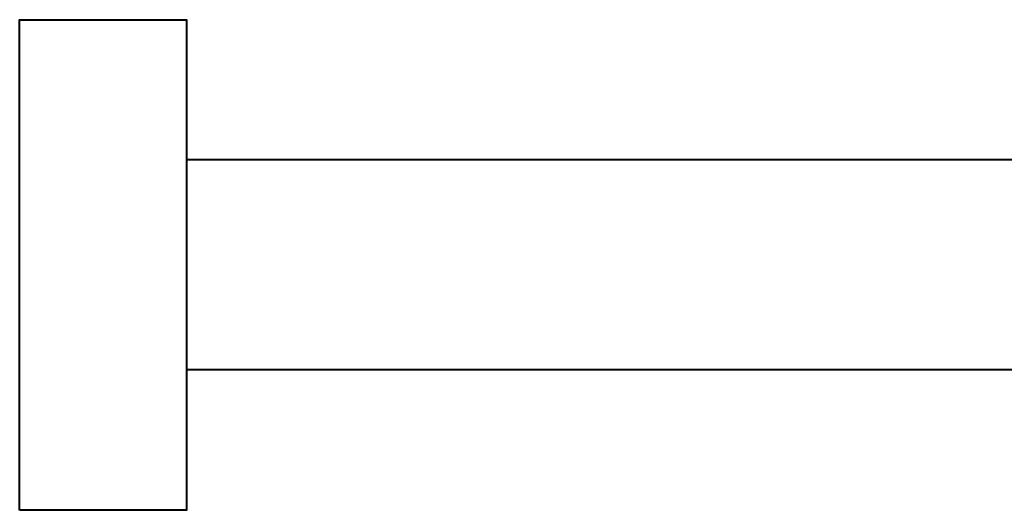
# Model space of a CAD drawing. Header units: metres. Extents: x -138 to 797, y -50 to 519.
# Tile 57 of 256: x -94 to -83, y 60 to 66. Entities that reach past the tile are written whole.
import ezdxf
from ezdxf.enums import TextEntityAlignment as Align

# ---------------------------------------------------------------- set-up
doc = ezdxf.new("R2010")
doc.units = ezdxf.units.M
doc.header["$MEASUREMENT"] = 0
for name, color, linetype, lineweight in [('B_ANNO_DIM', 7, 'Continuous', 18), ('B_ANNO_TEXT', 7, 'Continuous', 18), ('B_DETAIL_OBJ', 7, 'Continuous', 40)]:
    doc.layers.add(name, color=color, linetype=linetype, lineweight=lineweight)
doc.styles.add('Annotative', font='calibri.ttf', dxfattribs={"height": 0.0625})
doc.styles.get("Standard").update_dxf_attribs({"font": 'calibri.ttf'})

# ---------------------------------------------------------------- blocks, each defined once
blk = doc.blocks.new('INS_JTSS_ATGRSDWK+SS_BASE')
at = {"layer": 'B_DETAIL_OBJ'}
for p, q in [((33.2287, -202.6061), (20.2967, -202.6061)), ((33.2287, -205.0061), (20.2967, -205.0061))]:
    blk.add_line(p, q, dxfattribs=at)
at = {"layer": 'B_DETAIL_OBJ', "flags": 128}
blk.add_lwpolyline([(18.3887, -206.6101), (18.3887, -201.0021), (20.2967, -201.0021), (20.2967, -206.6101)], close=True, dxfattribs=at)
at = {"style": 'Annotative'}
blk.add_attdef('DIM12', text='', height=1.5, rotation=90, dxfattribs=at).set_placement((9.8635, -92.4421), align=Align.MIDDLE_CENTER)
at = {"layer": 'B_ANNO_DIM', "lineweight": 30}
for tag, p in [('BAR1', (10.7294, -248.1165)), ('BAR3', (129.0984, -257.5272))]:
    blk.add_attdef(tag, text='', height=1.5, dxfattribs=at).set_placement(p, align=Align.TOP_LEFT)
at = {"layer": 'B_ANNO_DIM', "style": 'Annotative'}
for tag, p in [('BAR2', (96.1024, -274.8563)), ('BAR4', (122.9444, -296.1127))]:
    blk.add_attdef(tag, text='', height=1.5, dxfattribs=at).set_placement(p, align=Align.TOP_LEFT)
at = {"layer": 'B_ANNO_TEXT', "style": 'Annotative'}
for tag, p in [('SS', (321.0554, -84.683)), ('BID#', (275.9705, -312.1489))]:
    blk.add_attdef(tag, p, '', height=1.5, dxfattribs=at)

msp = doc.modelspace()

# ---------------------------------------------------------------- block references
msp.add_blockref('INS_JTSS_ATGRSDWK+SS_BASE', (-112.829, 266.839))

doc.saveas('drawing.dxf')
